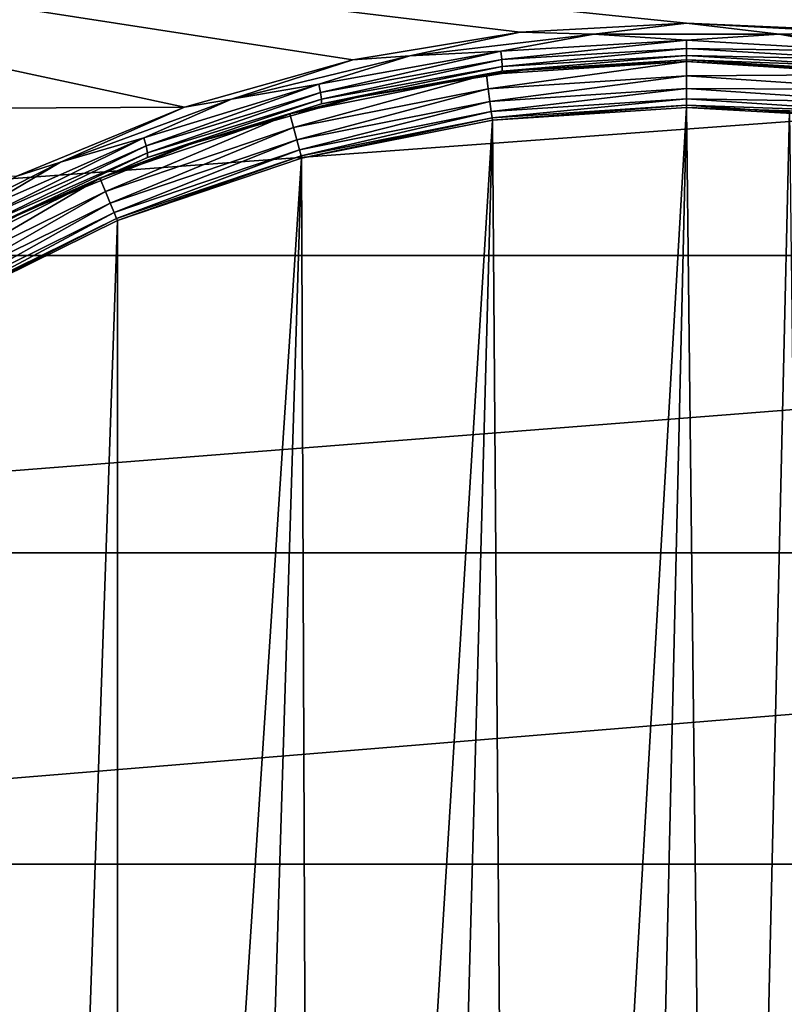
# Model space of a CAD drawing. Header units: metres. Extents: x -147 to 182, y -23 to 81.
# Tile 11 of 212: x -136.34 to -130.1, y 4.81 to 12.84. Entities that reach past the tile are written whole.
import ezdxf

# ---------------------------------------------------------------- set-up
doc = ezdxf.new("R2010")
doc.units = ezdxf.units.M
doc.layers.add('solid_ORA153_SW0001', color=7, linetype='CONTINUOUS')

msp = doc.modelspace()

# ---------------------------------------------------------------- linework, layer by layer
at = {"layer": 'solid_ORA153_SW0001'}
for points in [[(-144.936142, 14.265415, -18.041561), (-114, 14.265397, -18.041574), (-114, 12.074445, -19.575693)], [(-130.899994, 12.811403, -19.101517), (-144.936142, 14.265415, -18.041561), (-114, 12.074445, -19.575693)], [(-134.994446, 12.127319, -19.542982), (-144.936142, 12.074461, -19.575684), (-144.936142, 14.265415, -18.041561)], [(-133.620087, 12.514071, -19.297617), (-134.994446, 12.127319, -19.542982), (-144.936142, 14.265415, -18.041561)], [(-132.256012, 12.738129, -19.150459), (-133.620087, 12.514071, -19.297617), (-144.936142, 14.265415, -18.041561)], [(-130.899994, 12.811403, -19.101517), (-132.256012, 12.738129, -19.150459), (-144.936142, 14.265415, -18.041561)], [(-144.936142, 13.192257, 18.840498), (-144.936142, 10.91581, 20.244631), (-114, 13.19224, 18.840509)], [(-144.936142, 10.91581, 20.244631), (-114, 10.915787, 20.244644), (-114, 13.19224, 18.840509)], [(-131.65654, 12.723186, -19.145342), (-132.256012, 12.738129, -19.150459), (-130.899994, 12.811403, -19.101517)], [(-131.65654, 12.723186, -19.145342), (-130.899994, 12.811403, -19.101517), (-130.143509, 12.723187, -19.145342)], [(-129.543976, 12.738129, -19.150459), (-130.899994, 12.811403, -19.101517), (-114, 12.074445, -19.575693)], [(-130.143509, 12.723187, -19.145342), (-130.899994, 12.811403, -19.101517), (-129.543976, 12.738129, -19.150459)], [(-133.154907, 12.544656, -19.264288), (-133.620087, 12.514071, -19.297617), (-132.256012, 12.738129, -19.150459)], [(-133.154907, 12.544656, -19.264288), (-132.256012, 12.738129, -19.150459), (-131.65654, 12.723186, -19.145342)], [(-132.412979, 12.583415, -19.194979), (-133.154907, 12.544656, -19.264288), (-131.65654, 12.723186, -19.145342)], [(-130.900009, 12.674053, -19.133726), (-132.412979, 12.583415, -19.194979), (-131.65654, 12.723186, -19.145342)], [(-130.900009, 12.674053, -19.133726), (-131.65654, 12.723186, -19.145342), (-130.143509, 12.723187, -19.145342)], [(-129.387039, 12.58342, -19.194975), (-130.900009, 12.674053, -19.133726), (-130.143509, 12.723187, -19.145342)], [(-130.143509, 12.723187, -19.145342), (-129.543976, 12.738129, -19.150459), (-128.645126, 12.544662, -19.264286)], [(-129.387039, 12.58342, -19.194975), (-130.143509, 12.723187, -19.145342), (-128.645126, 12.544662, -19.264286)], [(-132.406479, 12.515396, -19.173138), (-132.412979, 12.583415, -19.194979), (-130.900009, 12.674053, -19.133726)], [(-130.900009, 12.605747, -19.111814), (-132.406479, 12.515396, -19.173138), (-130.900009, 12.674053, -19.133726)], [(-130.900009, 12.605747, -19.111814), (-130.900009, 12.674053, -19.133726), (-129.387039, 12.58342, -19.194975)], [(-134.611313, 12.193453, -19.491093), (-133.620087, 12.514071, -19.297617), (-133.154907, 12.544656, -19.264288)], [(-133.896561, 12.314718, -19.372686), (-134.611313, 12.193453, -19.491093), (-133.154907, 12.544656, -19.264288)], [(-132.412979, 12.583415, -19.194979), (-133.896561, 12.314718, -19.372686), (-133.154907, 12.544656, -19.264288)], [(-133.883484, 12.247593, -19.351028), (-133.896561, 12.314718, -19.372686), (-132.412979, 12.583415, -19.194979)], [(-132.406479, 12.515396, -19.173138), (-133.883484, 12.247593, -19.351028), (-132.412979, 12.583415, -19.194979)], [(-132.403229, 12.459196, -19.128675), (-132.406479, 12.515396, -19.173138), (-130.900009, 12.605747, -19.111814)], [(-132.403671, 12.422045, -19.067314), (-132.403229, 12.459196, -19.128675), (-130.900009, 12.549566, -19.067211)], [(-130.900009, 12.512738, -19.005651), (-132.403671, 12.422045, -19.067314), (-130.900009, 12.549566, -19.067211)], [(-130.900009, 12.549566, -19.067211), (-132.403229, 12.459196, -19.128675), (-130.900009, 12.605747, -19.111814)], [(-129.393555, 12.515401, -19.173134), (-130.900009, 12.605747, -19.111814), (-129.387039, 12.58342, -19.194975)], [(-130.900009, 12.549566, -19.067211), (-130.900009, 12.605747, -19.111814), (-129.393555, 12.515401, -19.173134)], [(-129.39679, 12.459201, -19.128672), (-130.900009, 12.549566, -19.067211), (-129.393555, 12.515401, -19.173134)], [(-130.900009, 12.512738, -19.005651), (-130.900009, 12.549566, -19.067211), (-129.39679, 12.459201, -19.128672)], [(-134.611313, 12.193453, -19.491093), (-134.994446, 12.127319, -19.542982), (-133.620087, 12.514071, -19.297617)], [(-133.876648, 12.191421, -19.306942), (-133.883484, 12.247593, -19.351028), (-132.406479, 12.515396, -19.173138)], [(-133.876923, 12.153428, -19.246096), (-133.876648, 12.191421, -19.306942), (-132.403229, 12.459196, -19.128675)], [(-132.403671, 12.422045, -19.067314), (-133.876923, 12.153428, -19.246096), (-132.403229, 12.459196, -19.128675)], [(-132.403229, 12.459196, -19.128675), (-133.876648, 12.191421, -19.306942), (-132.406479, 12.515396, -19.173138)], [(-132.531693, 12.393045, -18.700001), (-132.237534, 12.428233, -18.984163), (-130.900024, 12.5, -18.935417)], [(-130.899994, 12.5, -18.700001), (-132.531693, 12.393045, -18.700001), (-130.900024, 12.5, -18.935417)], [(-132.516281, 12.276923, -18.674675), (-132.531693, 12.393045, -18.700001), (-130.899994, 12.5, -18.700001)], [(-132.516281, 12.276923, -18.674675), (-130.899994, 12.5, -18.700001), (-130.899994, 12.382861, -18.674675)], [(-130.900009, 12.512738, -19.005651), (-132.237534, 12.428233, -18.984163), (-132.403671, 12.422045, -19.067314)], [(-130.900009, 12.512738, -19.005651), (-130.900024, 12.5, -18.935417), (-132.237534, 12.428233, -18.984163)], [(-129.396362, 12.42205, -19.067308), (-130.900024, 12.5, -18.935417), (-130.900009, 12.512738, -19.005651)], [(-130.899994, 12.5, -18.700001), (-130.900024, 12.5, -18.935417), (-129.5625, 12.428238, -18.984159)], [(-129.396362, 12.42205, -19.067308), (-129.5625, 12.428238, -18.984159), (-130.900024, 12.5, -18.935417)], [(-129.396362, 12.42205, -19.067308), (-130.900009, 12.512738, -19.005651), (-129.39679, 12.459201, -19.128672)], [(-129.268311, 12.393045, -18.700001), (-130.899994, 12.5, -18.700001), (-129.5625, 12.428238, -18.984159)], [(-130.899994, 12.382861, -18.674675), (-130.899994, 12.5, -18.700001), (-129.268311, 12.393045, -18.700001)], [(-132.531693, 12.393045, -18.700001), (-134.135361, 12.074039, -18.700001), (-133.583206, 12.208619, -19.130709)], [(-134.104919, 11.960925, -18.674675), (-134.135361, 12.074039, -18.700001), (-132.531693, 12.393045, -18.700001)], [(-132.516281, 12.276923, -18.674675), (-134.104919, 11.960925, -18.674675), (-132.531693, 12.393045, -18.700001)], [(-132.403671, 12.422045, -19.067314), (-133.583206, 12.208619, -19.130709), (-133.876923, 12.153428, -19.246096)], [(-132.531693, 12.393045, -18.700001), (-133.583206, 12.208619, -19.130709), (-132.237534, 12.428233, -18.984163)], [(-132.403671, 12.422045, -19.067314), (-132.237534, 12.428233, -18.984163), (-133.583206, 12.208619, -19.130709)], [(-132.502609, 12.17306, -18.61549), (-132.516281, 12.276923, -18.674675), (-130.899994, 12.382861, -18.674675)], [(-132.502609, 12.17306, -18.61549), (-130.899994, 12.382861, -18.674675), (-130.899994, 12.278101, -18.61549)], [(-129.237808, 12.270793, -18.674675), (-130.899994, 12.382861, -18.674675), (-129.268311, 12.393045, -18.700001)], [(-130.899994, 12.278101, -18.61549), (-130.899994, 12.382861, -18.674675), (-129.237808, 12.270793, -18.674675)], [(-133.896561, 12.314718, -19.372686), (-135.32547, 11.876384, -19.650591), (-134.611313, 12.193453, -19.491093)], [(-135.305725, 11.810832, -19.629169), (-135.32547, 11.876384, -19.650591), (-133.896561, 12.314718, -19.372686)], [(-133.883484, 12.247593, -19.351028), (-135.305725, 11.810832, -19.629169), (-133.896561, 12.314718, -19.372686)], [(-135.294708, 11.754947, -19.585562), (-135.305725, 11.810832, -19.629169), (-133.883484, 12.247593, -19.351028)], [(-133.876648, 12.191421, -19.306942), (-135.294708, 11.754947, -19.585562), (-133.883484, 12.247593, -19.351028)], [(-134.077805, 11.859735, -18.61549), (-134.104919, 11.960925, -18.674675), (-132.516281, 12.276923, -18.674675)], [(-132.502609, 12.17306, -18.61549), (-134.077805, 11.859735, -18.61549), (-132.516281, 12.276923, -18.674675)], [(-132.491852, 12.091346, -18.527828), (-132.502609, 12.17306, -18.61549), (-130.899994, 12.278101, -18.61549)], [(-132.491852, 12.091346, -18.527828), (-130.899994, 12.278101, -18.61549), (-130.899994, 12.195682, -18.527828)], [(-129.251877, 12.166982, -18.61549), (-130.899994, 12.278101, -18.61549), (-129.237808, 12.270793, -18.674675)], [(-130.899994, 12.195682, -18.527828), (-130.899994, 12.278101, -18.61549), (-129.251877, 12.166982, -18.61549)], [(-136.003448, 11.679452, -19.806467), (-134.994446, 12.127319, -19.542982), (-134.611313, 12.193453, -19.491093)], [(-135.32547, 11.876384, -19.650591), (-136.003448, 11.679452, -19.806467), (-134.611313, 12.193453, -19.491093)], [(-135.293854, 11.715918, -19.525381), (-135.294708, 11.754947, -19.585562), (-133.876648, 12.191421, -19.306942)], [(-133.876923, 12.153428, -19.246096), (-135.293854, 11.715918, -19.525381), (-133.876648, 12.191421, -19.306942)], [(-133.876923, 12.153428, -19.246096), (-134.939301, 11.82937, -19.375032), (-135.293854, 11.715918, -19.525381)], [(-134.135361, 12.074039, -18.700001), (-134.939301, 11.82937, -19.375032), (-133.583206, 12.208619, -19.130709)], [(-133.876923, 12.153428, -19.246096), (-133.583206, 12.208619, -19.130709), (-134.939301, 11.82937, -19.375032)], [(-134.056473, 11.780124, -18.527828), (-134.077805, 11.859735, -18.61549), (-132.502609, 12.17306, -18.61549)], [(-132.491852, 12.091346, -18.527828), (-134.056473, 11.780124, -18.527828), (-132.502609, 12.17306, -18.61549)], [(-132.491852, 12.091346, -18.527828), (-130.899994, 12.195682, -18.527828), (-132.484985, 12.039176, -18.419621)], [(-132.484985, 12.039176, -18.419621), (-130.899994, 12.195682, -18.527828), (-130.899994, 12.143061, -18.419621)], [(-132.482864, 12.021234, -18.300781), (-132.484985, 12.039176, -18.419621), (-130.899994, 12.143061, -18.419621)], [(-132.482864, 12.021234, -18.300781), (-130.899994, 12.143061, -18.419621), (-130.899994, 12.125, -18.300781)], [(-129.262939, 12.085308, -18.527828), (-130.899994, 12.143061, -18.419621), (-130.899994, 12.195682, -18.527828)], [(-129.262939, 12.085308, -18.527828), (-130.899994, 12.195682, -18.527828), (-129.251877, 12.166982, -18.61549)], [(-130.899994, 12.143061, -18.419621), (-129.270004, 12.033163, -18.419621), (-130.899994, 12.125, -18.300781)], [(-129.262939, 12.085308, -18.527828), (-129.270004, 12.033163, -18.419621), (-130.899994, 12.143061, -18.419621)], [(-134.994446, 12.127319, -19.542982), (-136.369644, 11.562361, -19.88245), (-144.936142, 12.074461, -19.575684)], [(-136.003448, 11.679452, -19.806467), (-136.369644, 11.562361, -19.88245), (-134.994446, 12.127319, -19.542982)], [(-134.135361, 12.074039, -18.700001), (-135.683563, 11.548489, -18.700001), (-134.939301, 11.82937, -19.375032)], [(-135.638718, 11.440271, -18.674675), (-135.683563, 11.548489, -18.700001), (-134.135361, 12.074039, -18.700001)], [(-134.104919, 11.960925, -18.674675), (-135.638718, 11.440271, -18.674675), (-134.135361, 12.074039, -18.700001)], [(-132.491852, 12.091346, -18.527828), (-134.042862, 11.729297, -18.419621), (-134.056473, 11.780124, -18.527828)], [(-132.491852, 12.091346, -18.527828), (-132.484985, 12.039176, -18.419621), (-134.042862, 11.729297, -18.419621)], [(-132.482864, 12.021234, -18.300781), (-130.899994, 12.125, -18.300781), (-132.297546, -12.044188, -18.300781)], [(-132.297546, -12.044188, -18.300781), (-130.899994, 12.125, -18.300781), (-131.459778, -12.112069, -18.300781)], [(-131.459778, -12.112069, -18.300781), (-130.899994, 12.125, -18.300781), (-130.620102, -12.121772, -18.300781)], [(-130.620102, -12.121772, -18.300781), (-130.899994, 12.125, -18.300781), (-130.060577, 12.095902, -18.300781)], [(-129.270004, 12.033163, -18.419621), (-130.060577, 12.095902, -18.300781), (-130.899994, 12.125, -18.300781)], [(-130.620102, -12.121772, -18.300781), (-130.060577, 12.095902, -18.300781), (-129.781235, -12.073276, -18.300781)], [(-134.038147, 11.711859, -18.300781), (-134.042862, 11.729297, -18.419621), (-132.484985, 12.039176, -18.419621)], [(-132.482864, 12.021234, -18.300781), (-134.038147, 11.711859, -18.300781), (-132.484985, 12.039176, -18.419621)], [(-132.482864, 12.021234, -18.300781), (-133.947861, -11.735673, -18.300781), (-134.038147, 11.711859, -18.300781)], [(-132.482864, 12.021234, -18.300781), (-133.127899, -11.918562, -18.300781), (-133.947861, -11.735673, -18.300781)], [(-132.482864, 12.021234, -18.300781), (-132.297546, -12.044188, -18.300781), (-133.127899, -11.918562, -18.300781)], [(-135.598633, 11.343486, -18.61549), (-135.638718, 11.440271, -18.674675), (-134.104919, 11.960925, -18.674675)], [(-134.077805, 11.859735, -18.61549), (-135.598633, 11.343486, -18.61549), (-134.104919, 11.960925, -18.674675)], [(-135.32547, 11.876384, -19.650591), (-136.680206, 11.279339, -20.006418), (-136.003448, 11.679452, -19.806467)], [(-136.653732, 11.216125, -19.98522), (-136.680206, 11.279339, -20.006418), (-135.32547, 11.876384, -19.650591)], [(-135.305725, 11.810832, -19.629169), (-136.653732, 11.216125, -19.98522), (-135.32547, 11.876384, -19.650591)], [(-136.637939, 11.16104, -19.942068), (-136.653732, 11.216125, -19.98522), (-135.305725, 11.810832, -19.629169)], [(-135.294708, 11.754947, -19.585562), (-136.637939, 11.16104, -19.942068), (-135.305725, 11.810832, -19.629169)], [(-135.683563, 11.548489, -18.700001), (-136.296036, 11.275319, -19.713121), (-134.939301, 11.82937, -19.375032)], [(-135.293854, 11.715918, -19.525381), (-134.939301, 11.82937, -19.375032), (-136.296036, 11.275319, -19.713121)], [(-135.567093, 11.267341, -18.527828), (-135.598633, 11.343486, -18.61549), (-134.077805, 11.859735, -18.61549)], [(-134.056473, 11.780124, -18.527828), (-135.567093, 11.267341, -18.527828), (-134.077805, 11.859735, -18.61549)], [(-136.634857, 11.121171, -19.882511), (-136.637939, 11.16104, -19.942068), (-135.294708, 11.754947, -19.585562)], [(-135.293854, 11.715918, -19.525381), (-136.634857, 11.121171, -19.882511), (-135.294708, 11.754947, -19.585562)], [(-134.056473, 11.780124, -18.527828), (-135.546951, 11.218725, -18.419621), (-135.567093, 11.267341, -18.527828)], [(-134.056473, 11.780124, -18.527828), (-134.042862, 11.729297, -18.419621), (-135.546951, 11.218725, -18.419621)], [(-135.539856, 11.202113, -18.300781), (-135.546951, 11.218725, -18.419621), (-134.042862, 11.729297, -18.419621)], [(-134.038147, 11.711859, -18.300781), (-135.539856, 11.202113, -18.300781), (-134.042862, 11.729297, -18.419621)], [(-137.315002, 11.013775, -20.187155), (-136.369644, 11.562361, -19.88245), (-136.003448, 11.679452, -19.806467)], [(-136.680206, 11.279339, -20.006418), (-137.315002, 11.013775, -20.187155), (-136.003448, 11.679452, -19.806467)], [(-135.293854, 11.715918, -19.525381), (-136.296036, 11.275319, -19.713121), (-136.634857, 11.121171, -19.882511)], [(-134.038147, 11.711859, -18.300781), (-135.53978, -11.202141, -18.300781), (-135.539856, 11.202113, -18.300781)], [(-134.038147, 11.711859, -18.300781), (-134.753448, -11.496367, -18.300781), (-135.53978, -11.202141, -18.300781)], [(-134.038147, 11.711859, -18.300781), (-133.947861, -11.735673, -18.300781), (-134.753448, -11.496367, -18.300781)], [(-135.683563, 11.548489, -18.700001), (-137.149872, 10.825393, -18.700001), (-136.296036, 11.275319, -19.713121)], [(-137.091431, 10.723872, -18.674675), (-137.149872, 10.825393, -18.700001), (-135.683563, 11.548489, -18.700001)], [(-135.638718, 11.440271, -18.674675), (-137.091431, 10.723872, -18.674675), (-135.683563, 11.548489, -18.700001)], [(-137.039047, 10.633147, -18.61549), (-137.091431, 10.723872, -18.674675), (-135.638718, 11.440271, -18.674675)], [(-135.598633, 11.343486, -18.61549), (-137.039047, 10.633147, -18.61549), (-135.638718, 11.440271, -18.674675)], [(-136.997849, 10.56177, -18.527828), (-137.039047, 10.633147, -18.61549), (-135.598633, 11.343486, -18.61549)], [(-135.567093, 11.267341, -18.527828), (-136.997849, 10.56177, -18.527828), (-135.598633, 11.343486, -18.61549)], [(-137.149872, 10.825393, -18.700001), (-136.967194, 10.928821, -19.91354), (-136.296036, 11.275319, -19.713121)], [(-135.567093, 11.267341, -18.527828), (-136.971527, 10.516199, -18.419621), (-136.997849, 10.56177, -18.527828)], [(-135.567093, 11.267341, -18.527828), (-135.546951, 11.218725, -18.419621), (-136.971527, 10.516199, -18.419621)], [(-136.634857, 11.121171, -19.882511), (-136.296036, 11.275319, -19.713121), (-136.967194, 10.928821, -19.91354)], [(-136.962524, 10.500545, -18.300781), (-136.971527, 10.516199, -18.419621), (-135.546951, 11.218725, -18.419621)], [(-135.539856, 11.202113, -18.300781), (-136.962524, 10.500545, -18.300781), (-135.546951, 11.218725, -18.419621)], [(-135.539856, 11.202113, -18.300781), (-136.304749, -10.853764, -18.300781), (-136.962524, 10.500545, -18.300781)], [(-135.539856, 11.202113, -18.300781), (-135.53978, -11.202141, -18.300781), (-136.304749, -10.853764, -18.300781)], [(-144.936142, 10.91581, 20.244631), (-144.936142, 8.491741, 21.374992), (-114, 10.915787, 20.244644)], [(-144.936142, 8.491741, 21.374992), (-114, 8.491723, 21.375), (-114, 10.915787, 20.244644)], [(-136.962524, 10.500545, -18.300781), (-136.304749, -10.853764, -18.300781), (-137.043076, -10.453621, -18.300781)], [(-144.936142, 8.491741, 21.374992), (-144.936142, 5.952835, 22.216295), (-114, 8.491723, 21.375)], [(-144.936142, 5.952835, 22.216295), (-114, 5.952825, 22.216297), (-114, 8.491723, 21.375)], [(-144.936142, 5.952835, 22.216295), (-144.936142, 3.333429, 22.757158), (-114, 5.952825, 22.216297)], [(-144.936142, 3.333429, 22.757158), (-114, 3.333424, 22.757158), (-114, 5.952825, 22.216297)]]:
    msp.add_3dface(points, dxfattribs=at)

doc.saveas('drawing.dxf')
